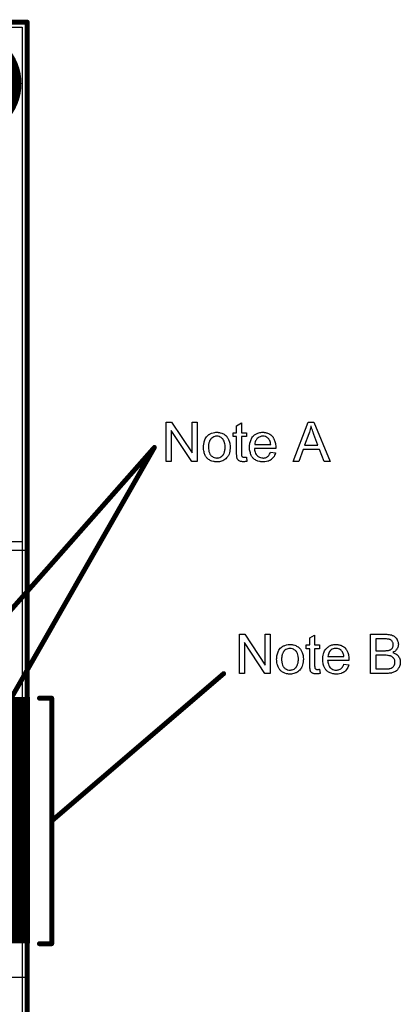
# Model space of a CAD drawing. Extents: x -2 to 8.5, y -2.9 to 5.2.
# Tile 54 of 207: x 1.485 to 2.26, y 1.25 to 3.255. Entities that reach past the tile are written whole.
import ezdxf

# ---------------------------------------------------------------- set-up
doc = ezdxf.new("R2010")
doc.units = 0
doc.layers.get('0').update_dxf_attribs({"linetype": 'CONTINUOUS'})
for name, color, linetype in [('acc-ni-360-20-out-a_board_dimension', 6, 'CONTINUOUS'), ('acc-ni-360-20-out-a_copper_signal_bot', 5, 'CONTINUOUS'), ('acc-ni-360-20-out-a_copper_signal_top', 1, 'CONTINUOUS'), ('acc-ni-360-20-out-a_document', 1, 'CONTINUOUS'), ('acc-ni-360-20-out-a_profile', 1, 'CONTINUOUS'), ('acc-ni-360-20-out-a_soldermask_bot', 1, 'CONTINUOUS'), ('acc-ni-360-20-out-a_soldermask_top', 1, 'CONTINUOUS')]:
    doc.layers.add(name, color=color, linetype=linetype)

# ---------------------------------------------------------------- blocks, each defined once
blk = doc.blocks.new('D14')
at = {"const_width": 0.0985}
blk.add_lwpolyline([(-0.1535, 0), (0.1535, 0)], dxfattribs=at)
blk = doc.blocks.new('D15')
at = {"const_width": 0.055}
blk.add_lwpolyline([(-0.055, 0), (0.055, 0)], dxfattribs=at)
blk = doc.blocks.new('D21')
at = {"const_width": 0.5}
blk.add_lwpolyline([(-0.065, 0), (0.065, 0)], dxfattribs=at)
blk = doc.blocks.new('D22')
at = {"const_width": 0.502}
blk.add_lwpolyline([(-0.066, 0), (0.066, 0)], dxfattribs=at)
blk = doc.blocks.new('D24')
at = {"const_width": 0.11}
blk.add_lwpolyline([(-0.055, 0, 1), (0.055, 0, 1)], format="xyb", close=True, dxfattribs=at)
blk = doc.blocks.new('D32')
at = {"const_width": 0.1005}
blk.add_lwpolyline([(-0.1545, 0), (0.1545, 0)], dxfattribs=at)
blk = doc.blocks.new('D33')
at = {"const_width": 0.057}
blk.add_lwpolyline([(-0.056, 0), (0.056, 0)], dxfattribs=at)
blk = doc.blocks.new('D37')
at = {"const_width": 0.005}
blk.add_lwpolyline([(-0.0025, 0, 1), (0.0025, 0, 1)], format="xyb", close=True, dxfattribs=at)
blk = doc.blocks.new('D42')
at = {"const_width": 0.0005}
blk.add_lwpolyline([(-0.00025, 0, 1), (0.00025, 0, 1)], format="xyb", close=True, dxfattribs=at)

msp = doc.modelspace()

# ---------------------------------------------------------------- linework, layer by layer
at = {"layer": 'acc-ni-360-20-out-a_board_dimension', "color": 6, "const_width": 0.01}
for points in [[(0, 3.25), (1.5, 3.25)], [(1.5, 0), (1.5, 3.25)]]:
    msp.add_lwpolyline(points, dxfattribs=at)
at = {"layer": 'acc-ni-360-20-out-a_copper_signal_bot', "color": 5}
msp.add_lwpolyline([(1.489805, 0.010195), (0.010195, 0.010195), (0.010195, 3.239805), (1.489805, 3.239805), (1.489805, 0.010195)], dxfattribs=at)
at = {"layer": 'acc-ni-360-20-out-a_copper_signal_top', "color": 1}
for points in [[(0.941, 3.239805), (1.489805, 3.239805), (1.489805, 2.191547)], [(1.489805, 2.191547), (0.651047, 2.191547)], [(1.5, 1.6035), (1.26378, 1.6035), (1.26378, 1.6465), (1.5, 1.6465), (1.5, 1.6035)]]:
    msp.add_lwpolyline(points, dxfattribs=at)
at = {"layer": 'acc-ni-360-20-out-a_document', "color": 1}
for points in [[(1.846056, 2.355604), (1.835065, 2.355604), (1.793182, 2.418429), (1.793182, 2.355604), (1.783, 2.355604), (1.783, 2.435669), (1.793876, 2.435669), (1.835875, 2.372728), (1.835875, 2.435669), (1.846056, 2.435669), (1.846056, 2.355604)], [(1.936303, 2.413686), (1.946253, 2.413686), (1.946253, 2.406049), (1.936303, 2.406049), (1.936303, 2.371918), (1.936303, 2.371686), (1.936303, 2.371224), (1.936303, 2.37053), (1.936418, 2.36972), (1.936534, 2.367868), (1.93665, 2.367059), (1.936765, 2.36648), (1.936881, 2.366249), (1.937228, 2.365786), (1.937691, 2.365207), (1.938501, 2.364629), (1.938732, 2.364513), (1.939311, 2.364282), (1.940352, 2.36405), (1.941856, 2.363935), (1.943013, 2.363935), (1.943592, 2.36405), (1.944401, 2.36405), (1.945327, 2.364166), (1.946253, 2.364282), (1.947525, 2.355604), (1.947294, 2.355604), (1.946831, 2.355488), (1.946021, 2.355373), (1.94498, 2.355257), (1.943823, 2.355026), (1.94255, 2.35491), (1.940005, 2.354794), (1.939079, 2.354794), (1.938154, 2.35491), (1.936997, 2.355026), (1.935608, 2.355141), (1.93422, 2.355488), (1.932947, 2.355836), (1.931675, 2.356414), (1.931559, 2.35653), (1.931212, 2.356761), (1.930749, 2.357108), (1.930055, 2.357687), (1.929476, 2.358265), (1.928782, 2.359075), (1.928088, 2.359885), (1.927625, 2.360926), (1.927625, 2.361042), (1.927394, 2.361505), (1.927278, 2.362315), (1.927046, 2.363472), (1.926815, 2.364976), (1.926699, 2.365901), (1.926699, 2.366943), (1.926584, 2.368215), (1.926468, 2.369488), (1.926468, 2.370877), (1.926468, 2.372496), (1.926468, 2.406049), (1.919179, 2.406049), (1.919179, 2.413686), (1.926468, 2.413686), (1.926468, 2.428032), (1.936303, 2.433933), (1.936303, 2.413686)], [(2.116679, 2.355604), (2.104646, 2.355604), (2.095274, 2.379901), (2.061721, 2.379901), (2.053044, 2.355604), (2.041821, 2.355604), (2.072366, 2.435669), (2.083936, 2.435669), (2.116679, 2.355604)], [(2.077919, 2.427338), (2.077919, 2.427223), (2.077804, 2.426991), (2.077804, 2.426528), (2.077572, 2.426066), (2.077456, 2.425256), (2.077225, 2.424446), (2.076762, 2.422479), (2.076184, 2.420165), (2.075374, 2.417619), (2.074564, 2.414843), (2.073523, 2.41195), (2.064845, 2.388579), (2.091919, 2.388579), (2.083589, 2.410562), (2.083589, 2.410677), (2.083473, 2.411025), (2.083242, 2.411603), (2.08301, 2.412297), (2.082663, 2.413107), (2.082316, 2.414148), (2.081969, 2.415305), (2.081506, 2.416463), (2.08058, 2.419124), (2.079655, 2.4219), (2.078729, 2.424677), (2.077919, 2.427338)], [(1.888056, 2.414843), (1.889097, 2.414727), (1.890254, 2.414495), (1.891527, 2.414264), (1.893031, 2.414033), (1.896155, 2.412991), (1.897774, 2.412413), (1.899394, 2.411603), (1.901014, 2.410793), (1.902634, 2.409636), (1.904138, 2.408479), (1.905642, 2.407091), (1.905758, 2.406975), (1.905989, 2.406744), (1.906336, 2.406281), (1.906799, 2.405702), (1.907378, 2.404892), (1.908072, 2.403851), (1.908766, 2.402694), (1.90946, 2.401421), (1.910154, 2.400033), (1.910849, 2.398298), (1.911543, 2.396562), (1.912121, 2.394595), (1.912584, 2.392512), (1.912931, 2.390314), (1.913162, 2.388), (1.913278, 2.385455), (1.913278, 2.385339), (1.913278, 2.384992), (1.913278, 2.384414), (1.913278, 2.383604), (1.913162, 2.382678), (1.913047, 2.381521), (1.913047, 2.380364), (1.912815, 2.379091), (1.912468, 2.376199), (1.911774, 2.373306), (1.910964, 2.370414), (1.909807, 2.367753), (1.909807, 2.367637), (1.909691, 2.367521), (1.90946, 2.367174), (1.909229, 2.366711), (1.908419, 2.365554), (1.907378, 2.364166), (1.905989, 2.362546), (1.904254, 2.360926), (1.902287, 2.359307), (1.899973, 2.357802), (1.899857, 2.357802), (1.899741, 2.357687), (1.899394, 2.357455), (1.898816, 2.357224), (1.898237, 2.356993), (1.897543, 2.356761), (1.895807, 2.356067), (1.893841, 2.355488), (1.891411, 2.35491), (1.888866, 2.354447), (1.886089, 2.354331), (1.884932, 2.354331), (1.884006, 2.354447), (1.882965, 2.354563), (1.881808, 2.354794), (1.880419, 2.355026), (1.879031, 2.355257), (1.875907, 2.356183), (1.874172, 2.356877), (1.872552, 2.357571), (1.870932, 2.358497), (1.869312, 2.359538), (1.867808, 2.360695), (1.866304, 2.362083), (1.866188, 2.362199), (1.865957, 2.36243), (1.86561, 2.362893), (1.865147, 2.363588), (1.864569, 2.364397), (1.86399, 2.365323), (1.863296, 2.36648), (1.862602, 2.367868), (1.861907, 2.369372), (1.861213, 2.371108), (1.860635, 2.372959), (1.860056, 2.374926), (1.859593, 2.377124), (1.859246, 2.379438), (1.859015, 2.381984), (1.858899, 2.384645), (1.858899, 2.384876), (1.858899, 2.385339), (1.859015, 2.386149), (1.859015, 2.387306), (1.859131, 2.388579), (1.859362, 2.390198), (1.859593, 2.391818), (1.860056, 2.393669), (1.860519, 2.395521), (1.861098, 2.397488), (1.861792, 2.39957), (1.862717, 2.401537), (1.863643, 2.403388), (1.864916, 2.40524), (1.866188, 2.406975), (1.867808, 2.408479), (1.867924, 2.408595), (1.868155, 2.408711), (1.868618, 2.409058), (1.869197, 2.40952), (1.869891, 2.409983), (1.870816, 2.410562), (1.871742, 2.41114), (1.872899, 2.411719), (1.874172, 2.412297), (1.87556, 2.412876), (1.878684, 2.413917), (1.882271, 2.414727), (1.884122, 2.414843), (1.886089, 2.414958), (1.887246, 2.414958), (1.888056, 2.414843)], [(1.886089, 2.406859), (1.885395, 2.406859), (1.884816, 2.406744), (1.883543, 2.406628), (1.881808, 2.406165), (1.879841, 2.405471), (1.877758, 2.404545), (1.875791, 2.403157), (1.87475, 2.402231), (1.873824, 2.401306), (1.873824, 2.40119), (1.873593, 2.401074), (1.873362, 2.400727), (1.873015, 2.400264), (1.872668, 2.399686), (1.87232, 2.398992), (1.871858, 2.398066), (1.871395, 2.39714), (1.870932, 2.395983), (1.870469, 2.394827), (1.870122, 2.393438), (1.869775, 2.391934), (1.869428, 2.390314), (1.869197, 2.388579), (1.869081, 2.386612), (1.868965, 2.384645), (1.868965, 2.384529), (1.868965, 2.384182), (1.868965, 2.383604), (1.869081, 2.382794), (1.869081, 2.381868), (1.869197, 2.380827), (1.869544, 2.378397), (1.870122, 2.37562), (1.871048, 2.372843), (1.872205, 2.370182), (1.873015, 2.369025), (1.873824, 2.367868), (1.87394, 2.367868), (1.874056, 2.367637), (1.87475, 2.367059), (1.875791, 2.366133), (1.87718, 2.365207), (1.878915, 2.364166), (1.880998, 2.36324), (1.883428, 2.362662), (1.8847, 2.362546), (1.886089, 2.36243), (1.886783, 2.36243), (1.887361, 2.362546), (1.888634, 2.362778), (1.89037, 2.363125), (1.892221, 2.363819), (1.894303, 2.364744), (1.89627, 2.366133), (1.897312, 2.367059), (1.898237, 2.367984), (1.898353, 2.3681), (1.898469, 2.368215), (1.8987, 2.368563), (1.899047, 2.369025), (1.899394, 2.369604), (1.899857, 2.370298), (1.90032, 2.371224), (1.900783, 2.372149), (1.901245, 2.373306), (1.901592, 2.374579), (1.902055, 2.375967), (1.902402, 2.377472), (1.902749, 2.379207), (1.902981, 2.380943), (1.903212, 2.382909), (1.903212, 2.384992), (1.903212, 2.385108), (1.903212, 2.385455), (1.903212, 2.386033), (1.903097, 2.386727), (1.903097, 2.387653), (1.902981, 2.388694), (1.902634, 2.391124), (1.902055, 2.393669), (1.90113, 2.396446), (1.899857, 2.398992), (1.899163, 2.400264), (1.898237, 2.401306), (1.898237, 2.401421), (1.898006, 2.401537), (1.897312, 2.402231), (1.89627, 2.403041), (1.894882, 2.404082), (1.893146, 2.405124), (1.891064, 2.406049), (1.88875, 2.406628), (1.887477, 2.406744), (1.886089, 2.406859)], [(1.981657, 2.414843), (1.982582, 2.414727), (1.983739, 2.414495), (1.985012, 2.414264), (1.986516, 2.413917), (1.987905, 2.41357), (1.989524, 2.412991), (1.991029, 2.412413), (1.992648, 2.411603), (1.994268, 2.410677), (1.995888, 2.409636), (1.997392, 2.408363), (1.998781, 2.406975), (1.998896, 2.406859), (1.999128, 2.406628), (1.999475, 2.406165), (1.999938, 2.405471), (2.000516, 2.404661), (2.001094, 2.403735), (2.001789, 2.402578), (2.002483, 2.40119), (2.003177, 2.399686), (2.003871, 2.398066), (2.00445, 2.396215), (2.005028, 2.394248), (2.005491, 2.39205), (2.005838, 2.389736), (2.00607, 2.387306), (2.006185, 2.384645), (2.006185, 2.384529), (2.006185, 2.384066), (2.006185, 2.383256), (2.00607, 2.382099), (1.962682, 2.382099), (1.962682, 2.381984), (1.962682, 2.381637), (1.962798, 2.381174), (1.962798, 2.38048), (1.962914, 2.37967), (1.963145, 2.378744), (1.963492, 2.376662), (1.964186, 2.374348), (1.965112, 2.371802), (1.966384, 2.369488), (1.968004, 2.367406), (1.96812, 2.367406), (1.968236, 2.367174), (1.96893, 2.366596), (1.969971, 2.365786), (1.97136, 2.364976), (1.973211, 2.36405), (1.975293, 2.36324), (1.977607, 2.362662), (1.97888, 2.362546), (1.980268, 2.36243), (1.981194, 2.36243), (1.982235, 2.362546), (1.983508, 2.362778), (1.984897, 2.363125), (1.986516, 2.363588), (1.98802, 2.364282), (1.989524, 2.365207), (1.98964, 2.365323), (1.990219, 2.365786), (1.990913, 2.36648), (1.991723, 2.367406), (1.992648, 2.368678), (1.99369, 2.370298), (1.994731, 2.372149), (1.995657, 2.374348), (2.005838, 2.373075), (2.005838, 2.372959), (2.005723, 2.372728), (2.005607, 2.372265), (2.005375, 2.371571), (2.005028, 2.370877), (2.004681, 2.369951), (2.003756, 2.367984), (2.002599, 2.365786), (2.000979, 2.363472), (1.999128, 2.361273), (1.996814, 2.359191), (1.996698, 2.359191), (1.996466, 2.358959), (1.996119, 2.358728), (1.995657, 2.358381), (1.994962, 2.358034), (1.994268, 2.357687), (1.993343, 2.357224), (1.992301, 2.356761), (1.991144, 2.356298), (1.989987, 2.355836), (1.987095, 2.355141), (1.983855, 2.354563), (1.980268, 2.354331), (1.978996, 2.354331), (1.978186, 2.354447), (1.977145, 2.354563), (1.975872, 2.354794), (1.974484, 2.355026), (1.972979, 2.355257), (1.96974, 2.356183), (1.968004, 2.356877), (1.966384, 2.357571), (1.964649, 2.358497), (1.963029, 2.359538), (1.961525, 2.360695), (1.960021, 2.362083), (1.959905, 2.362199), (1.959674, 2.36243), (1.959327, 2.362893), (1.958864, 2.363588), (1.958285, 2.364397), (1.957707, 2.365323), (1.957013, 2.36648), (1.956319, 2.367753), (1.955624, 2.369257), (1.95493, 2.370877), (1.954352, 2.372728), (1.953773, 2.374695), (1.95331, 2.376777), (1.952963, 2.379091), (1.952732, 2.381521), (1.952616, 2.384066), (1.952616, 2.384182), (1.952616, 2.384761), (1.952616, 2.385455), (1.952732, 2.386496), (1.952848, 2.387769), (1.952963, 2.389157), (1.953195, 2.390777), (1.953542, 2.392397), (1.954467, 2.396099), (1.955046, 2.39795), (1.95574, 2.399917), (1.956666, 2.401769), (1.957707, 2.403504), (1.958864, 2.40524), (1.960137, 2.406859), (1.960252, 2.406975), (1.960484, 2.407206), (1.960947, 2.407553), (1.961525, 2.408132), (1.962219, 2.408711), (1.963145, 2.409405), (1.964186, 2.410215), (1.965459, 2.410909), (1.966732, 2.411719), (1.968236, 2.412413), (1.969855, 2.413107), (1.971591, 2.413686), (1.973442, 2.414264), (1.975409, 2.414611), (1.977492, 2.414843), (1.97969, 2.414958), (1.980847, 2.414958), (1.981657, 2.414843)], [(1.979806, 2.406859), (1.979111, 2.406859), (1.978649, 2.406744), (1.977376, 2.406628), (1.975872, 2.406281), (1.974021, 2.405702), (1.972054, 2.404892), (1.970203, 2.403735), (1.968351, 2.402231), (1.96812, 2.402), (1.967657, 2.401421), (1.966847, 2.40038), (1.966037, 2.398992), (1.965112, 2.397372), (1.964302, 2.395289), (1.963608, 2.39286), (1.963261, 2.390198), (1.995772, 2.390198), (1.995772, 2.390314), (1.995772, 2.390546), (1.995657, 2.390893), (1.995657, 2.391356), (1.995425, 2.392744), (1.995078, 2.394248), (1.9945, 2.396099), (1.993921, 2.397835), (1.992995, 2.39957), (1.991954, 2.401074), (1.991954, 2.40119), (1.991723, 2.401306), (1.991144, 2.402), (1.990103, 2.402925), (1.988715, 2.403967), (1.986979, 2.405008), (1.984897, 2.405934), (1.982467, 2.406628), (1.981194, 2.406744), (1.979806, 2.406859)], [(1.995056, 1.923604), (1.984065, 1.923604), (1.942182, 1.986429), (1.942182, 1.923604), (1.932, 1.923604), (1.932, 2.003669), (1.942876, 2.003669), (1.984875, 1.940728), (1.984875, 2.003669), (1.995056, 2.003669), (1.995056, 1.923604)], [(2.085302, 1.981686), (2.095253, 1.981686), (2.095253, 1.974049), (2.085302, 1.974049), (2.085302, 1.939918), (2.085302, 1.939687), (2.085302, 1.939224), (2.085302, 1.93853), (2.085418, 1.93772), (2.085534, 1.935868), (2.08565, 1.935059), (2.085765, 1.93448), (2.085881, 1.934249), (2.086228, 1.933786), (2.086691, 1.933207), (2.087501, 1.932629), (2.087732, 1.932513), (2.088311, 1.932282), (2.089352, 1.93205), (2.090856, 1.931935), (2.092013, 1.931935), (2.092592, 1.93205), (2.093401, 1.93205), (2.094327, 1.932166), (2.095253, 1.932282), (2.096525, 1.923604), (2.096294, 1.923604), (2.095831, 1.923488), (2.095021, 1.923373), (2.09398, 1.923257), (2.092823, 1.923026), (2.09155, 1.92291), (2.089005, 1.922794), (2.088079, 1.922794), (2.087154, 1.92291), (2.085997, 1.923026), (2.084608, 1.923141), (2.08322, 1.923488), (2.081947, 1.923836), (2.080675, 1.924414), (2.080559, 1.92453), (2.080212, 1.924761), (2.079749, 1.925108), (2.079055, 1.925687), (2.078476, 1.926265), (2.077782, 1.927075), (2.077088, 1.927885), (2.076625, 1.928926), (2.076625, 1.929042), (2.076394, 1.929505), (2.076278, 1.930315), (2.076046, 1.931472), (2.075815, 1.932976), (2.075699, 1.933901), (2.075699, 1.934943), (2.075584, 1.936216), (2.075468, 1.937488), (2.075468, 1.938877), (2.075468, 1.940496), (2.075468, 1.974049), (2.068179, 1.974049), (2.068179, 1.981686), (2.075468, 1.981686), (2.075468, 1.996032), (2.085302, 2.001933), (2.085302, 1.981686)], [(2.231432, 2.003553), (2.232357, 2.003553), (2.23444, 2.003322), (2.236754, 2.00309), (2.239184, 2.002627), (2.241613, 2.002049), (2.243811, 2.001239), (2.243927, 2.001239), (2.244043, 2.001123), (2.244737, 2.000776), (2.245778, 2.000198), (2.246935, 1.999388), (2.248324, 1.998347), (2.249828, 1.997074), (2.251216, 1.995454), (2.252489, 1.993718), (2.252605, 1.993487), (2.252952, 1.992793), (2.25353, 1.991867), (2.254109, 1.990479), (2.254687, 1.988859), (2.255266, 1.987124), (2.255613, 1.985157), (2.255729, 1.98319), (2.255729, 1.982958), (2.255729, 1.98238), (2.255613, 1.981339), (2.255381, 1.980066), (2.255034, 1.978562), (2.254456, 1.976942), (2.253762, 1.975322), (2.252836, 1.973587), (2.25272, 1.973355), (2.252373, 1.972892), (2.251679, 1.971967), (2.250753, 1.971041), (2.249597, 1.969884), (2.248208, 1.968612), (2.246473, 1.967455), (2.244506, 1.966298), (2.244621, 1.966298), (2.244853, 1.966182), (2.2452, 1.966066), (2.245663, 1.965835), (2.247051, 1.965372), (2.248671, 1.964562), (2.250406, 1.963521), (2.252373, 1.962248), (2.254109, 1.960744), (2.255729, 1.958893), (2.255844, 1.958661), (2.256307, 1.957967), (2.257001, 1.956926), (2.257695, 1.955537), (2.25839, 1.953686), (2.259084, 1.951719), (2.259547, 1.949405), (2.259662, 1.94686), (2.259662, 1.946744), (2.259662, 1.946629), (2.259662, 1.945934), (2.259547, 1.944777), (2.259315, 1.943389), (2.259084, 1.941769), (2.258621, 1.940034), (2.258043, 1.938182), (2.257233, 1.936331), (2.257117, 1.9361), (2.25677, 1.935521), (2.256307, 1.934711), (2.255613, 1.933554), (2.254687, 1.932398), (2.253762, 1.931125), (2.252605, 1.929852), (2.251332, 1.928811), (2.251216, 1.928695), (2.250753, 1.928348), (2.249944, 1.927885), (2.248902, 1.927422), (2.24763, 1.926728), (2.246126, 1.926034), (2.244506, 1.925456), (2.242539, 1.924877), (2.242307, 1.924877), (2.241613, 1.924646), (2.240456, 1.92453), (2.238952, 1.924299), (2.237101, 1.924067), (2.234903, 1.923836), (2.232473, 1.92372), (2.229696, 1.923604), (2.199151, 1.923604), (2.199151, 2.003669), (2.230622, 2.003669), (2.231432, 2.003553)], [(2.228771, 1.994181), (2.209796, 1.994181), (2.209796, 1.970116), (2.229465, 1.970116), (2.230969, 1.970231), (2.232589, 1.970347), (2.234208, 1.970463), (2.235828, 1.970694), (2.237101, 1.970926), (2.237332, 1.971041), (2.237795, 1.971157), (2.238489, 1.971504), (2.239415, 1.971967), (2.24034, 1.97243), (2.241382, 1.973124), (2.242423, 1.97405), (2.243233, 1.974975), (2.243349, 1.975091), (2.24358, 1.975438), (2.243927, 1.976132), (2.244274, 1.976942), (2.244621, 1.977868), (2.244968, 1.979025), (2.2452, 1.980413), (2.245316, 1.981917), (2.245316, 1.982149), (2.245316, 1.982611), (2.2452, 1.983305), (2.245084, 1.984231), (2.244853, 1.985388), (2.244506, 1.986545), (2.244043, 1.987702), (2.243349, 1.988859), (2.243233, 1.988975), (2.243002, 1.989322), (2.242539, 1.9899), (2.24196, 1.990479), (2.24115, 1.991173), (2.240225, 1.991867), (2.239068, 1.992562), (2.237795, 1.993024), (2.237679, 1.993024), (2.237101, 1.993256), (2.236291, 1.993371), (2.235018, 1.993603), (2.233283, 1.993834), (2.231316, 1.99395), (2.228771, 1.994181)], [(2.037056, 1.982843), (2.038097, 1.982727), (2.039254, 1.982495), (2.040527, 1.982264), (2.042031, 1.982033), (2.045155, 1.980991), (2.046774, 1.980413), (2.048394, 1.979603), (2.050014, 1.978793), (2.051634, 1.977636), (2.053138, 1.976479), (2.054642, 1.975091), (2.054758, 1.974975), (2.054989, 1.974744), (2.055336, 1.974281), (2.055799, 1.973702), (2.056378, 1.972892), (2.057072, 1.971851), (2.057766, 1.970694), (2.05846, 1.969421), (2.059154, 1.968033), (2.059849, 1.966297), (2.060543, 1.964562), (2.061121, 1.962595), (2.061584, 1.960513), (2.061931, 1.958314), (2.062162, 1.956), (2.062278, 1.953455), (2.062278, 1.953339), (2.062278, 1.952992), (2.062278, 1.952414), (2.062278, 1.951604), (2.062162, 1.950678), (2.062047, 1.949521), (2.062047, 1.948364), (2.061815, 1.947091), (2.061468, 1.944199), (2.060774, 1.941306), (2.059964, 1.938414), (2.058807, 1.935753), (2.058807, 1.935637), (2.058691, 1.935521), (2.05846, 1.935174), (2.058229, 1.934711), (2.057419, 1.933554), (2.056378, 1.932166), (2.054989, 1.930546), (2.053254, 1.928926), (2.051287, 1.927307), (2.048973, 1.925803), (2.048857, 1.925803), (2.048741, 1.925687), (2.048394, 1.925455), (2.047816, 1.925224), (2.047237, 1.924993), (2.046543, 1.924761), (2.044807, 1.924067), (2.042841, 1.923488), (2.040411, 1.92291), (2.037866, 1.922447), (2.035089, 1.922332), (2.033932, 1.922332), (2.033006, 1.922447), (2.031965, 1.922563), (2.030808, 1.922794), (2.029419, 1.923026), (2.028031, 1.923257), (2.024907, 1.924183), (2.023172, 1.924877), (2.021552, 1.925571), (2.019932, 1.926497), (2.018312, 1.927538), (2.016808, 1.928695), (2.015304, 1.930083), (2.015188, 1.930199), (2.014957, 1.93043), (2.01461, 1.930893), (2.014147, 1.931588), (2.013569, 1.932397), (2.01299, 1.933323), (2.012296, 1.93448), (2.011602, 1.935868), (2.010907, 1.937372), (2.010213, 1.939108), (2.009635, 1.940959), (2.009056, 1.942926), (2.008593, 1.945124), (2.008246, 1.947438), (2.008015, 1.949984), (2.007899, 1.952645), (2.007899, 1.952876), (2.007899, 1.953339), (2.008015, 1.954149), (2.008015, 1.955306), (2.008131, 1.956579), (2.008362, 1.958198), (2.008593, 1.959818), (2.009056, 1.961669), (2.009519, 1.963521), (2.010098, 1.965488), (2.010792, 1.96757), (2.011717, 1.969537), (2.012643, 1.971388), (2.013916, 1.973239), (2.015188, 1.974975), (2.016808, 1.976479), (2.016924, 1.976595), (2.017155, 1.97671), (2.017618, 1.977058), (2.018197, 1.97752), (2.018891, 1.977983), (2.019816, 1.978562), (2.020742, 1.97914), (2.021899, 1.979719), (2.023172, 1.980297), (2.02456, 1.980876), (2.027684, 1.981917), (2.031271, 1.982727), (2.033122, 1.982843), (2.035089, 1.982958), (2.036246, 1.982958), (2.037056, 1.982843)], [(2.035089, 1.974859), (2.034395, 1.974859), (2.033816, 1.974744), (2.032543, 1.974628), (2.030808, 1.974165), (2.028841, 1.973471), (2.026758, 1.972545), (2.024791, 1.971157), (2.02375, 1.970231), (2.022824, 1.969306), (2.022824, 1.96919), (2.022593, 1.969074), (2.022362, 1.968727), (2.022015, 1.968264), (2.021668, 1.967686), (2.02132, 1.966992), (2.020858, 1.966066), (2.020395, 1.96514), (2.019932, 1.963984), (2.019469, 1.962826), (2.019122, 1.961438), (2.018775, 1.959934), (2.018428, 1.958314), (2.018197, 1.956579), (2.018081, 1.954612), (2.017965, 1.952645), (2.017965, 1.952529), (2.017965, 1.952182), (2.017965, 1.951604), (2.018081, 1.950794), (2.018081, 1.949868), (2.018197, 1.948827), (2.018544, 1.946397), (2.019122, 1.94362), (2.020048, 1.940843), (2.021205, 1.938182), (2.022015, 1.937025), (2.022824, 1.935868), (2.02294, 1.935868), (2.023056, 1.935637), (2.02375, 1.935059), (2.024791, 1.934133), (2.02618, 1.933207), (2.027915, 1.932166), (2.029998, 1.93124), (2.032428, 1.930662), (2.0337, 1.930546), (2.035089, 1.93043), (2.035783, 1.93043), (2.036361, 1.930546), (2.037634, 1.930778), (2.03937, 1.931125), (2.041221, 1.931819), (2.043303, 1.932745), (2.04527, 1.934133), (2.046312, 1.935059), (2.047237, 1.935984), (2.047353, 1.9361), (2.047469, 1.936216), (2.0477, 1.936563), (2.048047, 1.937025), (2.048394, 1.937604), (2.048857, 1.938298), (2.04932, 1.939224), (2.049783, 1.940149), (2.050245, 1.941306), (2.050593, 1.942579), (2.051055, 1.943967), (2.051402, 1.945472), (2.051749, 1.947207), (2.051981, 1.948943), (2.052212, 1.950909), (2.052212, 1.952992), (2.052212, 1.953108), (2.052212, 1.953455), (2.052212, 1.954033), (2.052097, 1.954727), (2.052097, 1.955653), (2.051981, 1.956694), (2.051634, 1.959124), (2.051055, 1.961669), (2.05013, 1.964446), (2.048857, 1.966992), (2.048163, 1.968264), (2.047237, 1.969306), (2.047237, 1.969421), (2.047006, 1.969537), (2.046312, 1.970231), (2.04527, 1.971041), (2.043882, 1.972082), (2.042146, 1.973124), (2.040064, 1.974049), (2.03775, 1.974628), (2.036477, 1.974744), (2.035089, 1.974859)], [(2.130657, 1.982843), (2.131582, 1.982727), (2.13274, 1.982495), (2.134012, 1.982264), (2.135516, 1.981917), (2.136905, 1.98157), (2.138524, 1.980991), (2.140029, 1.980413), (2.141648, 1.979603), (2.143268, 1.978677), (2.144888, 1.977636), (2.146392, 1.976363), (2.14778, 1.974975), (2.147896, 1.974859), (2.148128, 1.974628), (2.148475, 1.974165), (2.148938, 1.973471), (2.149516, 1.972661), (2.150095, 1.971735), (2.150789, 1.970578), (2.151483, 1.96919), (2.152177, 1.967686), (2.152871, 1.966066), (2.15345, 1.964215), (2.154028, 1.962248), (2.154491, 1.96005), (2.154838, 1.957736), (2.15507, 1.955306), (2.155185, 1.952645), (2.155185, 1.952529), (2.155185, 1.952066), (2.155185, 1.951256), (2.15507, 1.9501), (2.111682, 1.9501), (2.111682, 1.949984), (2.111682, 1.949637), (2.111798, 1.949174), (2.111798, 1.94848), (2.111914, 1.94767), (2.112145, 1.946744), (2.112492, 1.944662), (2.113186, 1.942348), (2.114112, 1.939802), (2.115385, 1.937488), (2.117004, 1.935406), (2.11712, 1.935406), (2.117236, 1.935174), (2.11793, 1.934596), (2.118971, 1.933786), (2.12036, 1.932976), (2.122211, 1.93205), (2.124293, 1.93124), (2.126607, 1.930662), (2.12788, 1.930546), (2.129269, 1.93043), (2.130194, 1.93043), (2.131235, 1.930546), (2.132508, 1.930778), (2.133896, 1.931125), (2.135516, 1.931588), (2.13702, 1.932282), (2.138524, 1.933207), (2.13864, 1.933323), (2.139219, 1.933786), (2.139913, 1.93448), (2.140723, 1.935406), (2.141648, 1.936678), (2.14269, 1.938298), (2.143731, 1.940149), (2.144657, 1.942348), (2.154838, 1.941075), (2.154838, 1.940959), (2.154722, 1.940728), (2.154607, 1.940265), (2.154375, 1.939571), (2.154028, 1.938877), (2.153681, 1.937951), (2.152756, 1.935984), (2.151599, 1.933786), (2.149979, 1.931472), (2.148128, 1.929274), (2.145814, 1.927191), (2.145698, 1.927191), (2.145466, 1.926959), (2.145119, 1.926728), (2.144657, 1.926381), (2.143962, 1.926034), (2.143268, 1.925687), (2.142343, 1.925224), (2.141301, 1.924761), (2.140144, 1.924298), (2.138987, 1.923836), (2.136095, 1.923141), (2.132855, 1.922563), (2.129269, 1.922332), (2.127996, 1.922332), (2.127186, 1.922447), (2.126145, 1.922563), (2.124872, 1.922794), (2.123483, 1.923026), (2.121979, 1.923257), (2.11874, 1.924183), (2.117004, 1.924877), (2.115385, 1.925571), (2.113649, 1.926497), (2.112029, 1.927538), (2.110525, 1.928695), (2.109021, 1.930083), (2.108905, 1.930199), (2.108674, 1.93043), (2.108327, 1.930893), (2.107864, 1.931588), (2.107285, 1.932397), (2.106707, 1.933323), (2.106013, 1.93448), (2.105319, 1.935753), (2.104624, 1.937257), (2.10393, 1.938877), (2.103352, 1.940728), (2.102773, 1.942695), (2.10231, 1.944777), (2.101963, 1.947091), (2.101732, 1.949521), (2.101616, 1.952066), (2.101616, 1.952182), (2.101616, 1.952761), (2.101616, 1.953455), (2.101732, 1.954496), (2.101848, 1.955769), (2.101963, 1.957157), (2.102195, 1.958777), (2.102542, 1.960397), (2.103467, 1.964099), (2.104046, 1.96595), (2.10474, 1.967917), (2.105666, 1.969768), (2.106707, 1.971504), (2.107864, 1.973239), (2.109137, 1.974859), (2.109252, 1.974975), (2.109484, 1.975206), (2.109947, 1.975553), (2.110525, 1.976132), (2.111219, 1.97671), (2.112145, 1.977405), (2.113186, 1.978215), (2.114459, 1.978909), (2.115732, 1.979719), (2.117236, 1.980413), (2.118856, 1.981107), (2.120591, 1.981686), (2.122442, 1.982264), (2.124409, 1.982611), (2.126492, 1.982843), (2.12869, 1.982958), (2.129847, 1.982958), (2.130657, 1.982843)], [(2.128806, 1.974859), (2.128111, 1.974859), (2.127649, 1.974744), (2.126376, 1.974628), (2.124872, 1.974281), (2.123021, 1.973702), (2.121054, 1.972892), (2.119203, 1.971735), (2.117351, 1.970231), (2.11712, 1.97), (2.116657, 1.969421), (2.115847, 1.96838), (2.115037, 1.966992), (2.114112, 1.965372), (2.113302, 1.963289), (2.112608, 1.96086), (2.112261, 1.958198), (2.144772, 1.958198), (2.144772, 1.958314), (2.144772, 1.958546), (2.144657, 1.958893), (2.144657, 1.959355), (2.144425, 1.960744), (2.144078, 1.962248), (2.1435, 1.964099), (2.142921, 1.965835), (2.141995, 1.96757), (2.140954, 1.969074), (2.140954, 1.96919), (2.140723, 1.969306), (2.140144, 1.97), (2.139103, 1.970926), (2.137715, 1.971967), (2.135979, 1.973008), (2.133896, 1.973934), (2.131467, 1.974628), (2.130194, 1.974744), (2.128806, 1.974859)], [(2.230853, 1.960628), (2.209796, 1.960628), (2.209796, 1.933092), (2.232589, 1.933092), (2.235018, 1.933207), (2.23606, 1.933323), (2.236985, 1.933439), (2.237101, 1.933439), (2.237564, 1.933554), (2.238258, 1.93367), (2.239068, 1.933902), (2.241035, 1.934596), (2.243002, 1.935521), (2.243117, 1.935637), (2.243464, 1.935869), (2.243927, 1.936216), (2.244506, 1.936678), (2.245084, 1.937373), (2.245894, 1.938067), (2.246473, 1.938992), (2.247167, 1.940034), (2.247282, 1.940149), (2.247398, 1.940496), (2.24763, 1.941191), (2.247977, 1.942001), (2.248324, 1.942926), (2.248555, 1.944083), (2.248671, 1.945472), (2.248787, 1.94686), (2.248787, 1.947091), (2.248787, 1.947554), (2.248671, 1.94848), (2.248439, 1.949521), (2.248208, 1.950678), (2.247745, 1.951951), (2.247167, 1.953224), (2.246357, 1.954496), (2.246241, 1.954612), (2.245894, 1.955075), (2.245431, 1.955653), (2.244737, 1.956347), (2.243811, 1.957157), (2.242655, 1.957967), (2.241382, 1.958661), (2.239878, 1.95924), (2.239646, 1.959356), (2.239184, 1.959471), (2.238142, 1.959703), (2.236869, 1.959934), (2.23525, 1.960166), (2.233283, 1.960397), (2.230853, 1.960628)]]:
    msp.add_lwpolyline(points, dxfattribs=at)
at = {"layer": 'acc-ni-360-20-out-a_document', "color": 1, "const_width": 0.01}
for points in [[(1.09, 1.626), (1.759, 2.384)], [(1.325, 1.624), (1.759, 2.384)], [(1.55, 1.623358), (1.9, 1.923358)], [(1.525, 1.873358), (1.55, 1.873358)], [(1.55, 1.373358), (1.55, 1.873358)], [(1.525, 1.373358), (1.55, 1.373358)]]:
    msp.add_lwpolyline(points, dxfattribs=at)
at = {"layer": 'acc-ni-360-20-out-a_profile', "color": 1, "const_width": 0.001}
for points in [[(0, 3.25), (1.5, 3.25)], [(1.5, 3.25), (1.5, 0)]]:
    msp.add_lwpolyline(points, dxfattribs=at)
at = {"layer": 'acc-ni-360-20-out-a_soldermask_bot', "color": 1}
msp.add_lwpolyline([(1.5, 0), (0, 0), (0, 3.25), (1.5, 3.25), (1.5, 0)], dxfattribs=at)
at = {"layer": 'acc-ni-360-20-out-a_soldermask_top', "color": 1}
msp.add_lwpolyline([(0.313, 2.423), (0.5885, 2.423), (0.5885, 2.175), (1.5, 2.175), (1.5, 1.445), (1.2535, 1.445), (1.2535, 1.305), (1.5, 1.305), (1.5, 0.775), (0, 0.775), (0, 2.58385), (0.313, 2.58385), (0.313, 2.423)], dxfattribs=at)

# ---------------------------------------------------------------- block references
at = {"layer": 'acc-ni-360-20-out-a_board_dimension'}
msp.add_blockref('D37', (1.5, 3.25), dxfattribs=at)
msp.add_blockref('D37', (1.5, 3.25), dxfattribs=at)
at = {"layer": 'acc-ni-360-20-out-a_copper_signal_bot'}
msp.add_blockref('D21', (1.44, 1.625), dxfattribs=at)
at = {"layer": 'acc-ni-360-20-out-a_copper_signal_top'}
for name, p in [('D14', (1.310153, 2.579)), ('D15', (1.45, 1.625))]:
    msp.add_blockref(name, p, dxfattribs=at)
at = {"layer": 'acc-ni-360-20-out-a_document'}
for p in [(1.759, 2.384), (1.759, 2.384), (1.9, 1.923358), (1.525, 1.873358), (1.55, 1.873358), (1.55, 1.873358), (1.55, 1.623358), (1.525, 1.373358), (1.55, 1.373358), (1.55, 1.373358)]:
    msp.add_blockref('D37', p, dxfattribs=at)
at = {"layer": 'acc-ni-360-20-out-a_profile'}
msp.add_blockref('D42', (1.5, 3.25), dxfattribs=at)
at = {"layer": 'acc-ni-360-20-out-a_soldermask_bot'}
for name, p in [('D24', (1.3785, 3.125)), ('D22', (1.44, 1.625))]:
    msp.add_blockref(name, p, dxfattribs=at)
at = {"layer": 'acc-ni-360-20-out-a_soldermask_top'}
for name, p in [('D24', (1.3785, 3.125)), ('D32', (1.310153, 2.579)), ('D33', (1.45, 1.625))]:
    msp.add_blockref(name, p, dxfattribs=at)

doc.saveas('drawing.dxf')
